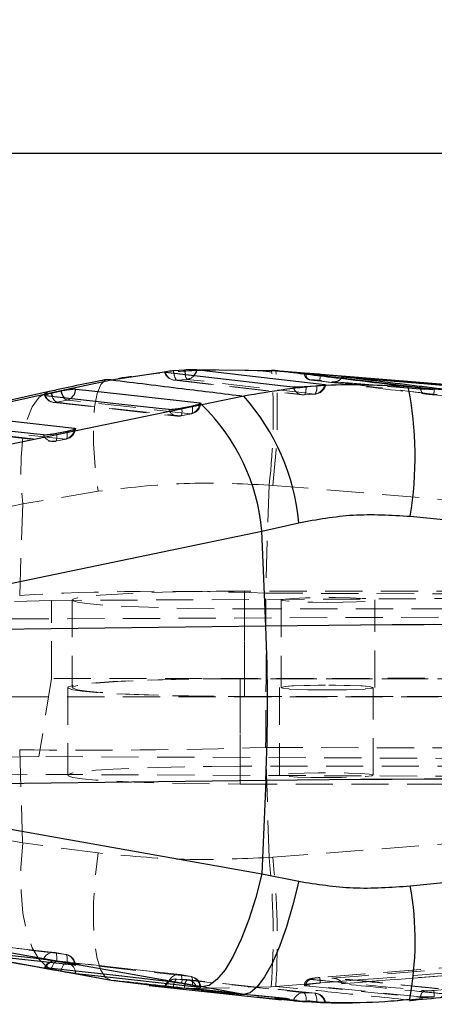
# Model space of a CAD drawing. Header units: millimetres. Extents: x 21 to 401, y 14 to 292.
# Tile 39 of 52: x 283 to 297, y 259 to 292. Entities that reach past the tile are written whole.
import ezdxf

# ---------------------------------------------------------------- set-up
doc = ezdxf.new("R2010")
doc.units = ezdxf.units.MM
doc.linetypes.add('HIDDEN', pattern=[1.905, 1.27, -0.635])
doc.layers.add('FORMATO', color=179, linetype='Continuous')
doc.styles.add('SLDTEXTSTYLE0', font='TXT', dxfattribs={"width": 0.75})
doc.dimstyles.new('SLDDIMSTYLE1', dxfattribs={"dimtxt": 3.5, "dimasz": 3.302, "dimexe": 0, "dimexo": 0.0625, "dimgap": 0.875, "dimtad": 1, "dimdec": 0, "dimrnd": 1e-09, "dimzin": 12, "dimdsep": 46, "dimtxsty": 'SLDTEXTSTYLE0', "dimsah": 1, "dimcen": 0.09, "dimadec": 0, "dimazin": 3, "dimtfac": 1, "dimtdec": 0, "dimtofl": 0, "dimtmove": 0, "dimatfit": 3, "dimfxl": 0, "dimfrac": 2, "dimtolj": 1, "dimtzin": 12, "dimarcsym": 0})

# ---------------------------------------------------------------- blocks, each defined once
blk = doc.blocks.new('_D_7')
at = {"layer": 'FORMATO'}
for p, q in [((268.376, 270.321), (268.376, 288.904)), ((400.67, 270.321), (400.67, 288.904)), ((400.67, 287.904), (268.376, 287.904))]:
    blk.add_line(p, q, dxfattribs=at)
for points in [[(268.376, 287.904), (271.678, 287.396), (271.678, 288.412)], [(400.67, 287.904), (397.368, 288.412), (397.368, 287.396)]]:
    blk.add_solid(points, dxfattribs=at)
at = {"layer": 'FORMATO', "insert": (333.223, 292.416), "char_height": 3.5, "attachment_point": 1, "style": 'SLDTEXTSTYLE0'}
blk.add_mtext('132', dxfattribs=at)

msp = doc.modelspace()

# ---------------------------------------------------------------- linework, layer by layer
at = {"color": 7, "linetype": 'Continuous', "lineweight": 25}
for p, q in [((285.862378, 280.158007), (287.755165, 280.445868)), ((287.992413, 280.47573), (288.367278, 280.503863)), ((288.639955, 280.513534), (291.336592, 280.482167)), ((291.336592, 280.482167), (291.341319, 280.482912)), ((291.336592, 280.482167), (291.491377, 280.470157)), ((291.491377, 280.470157), (291.495293, 280.470649)), ((291.491377, 280.470157), (294.317751, 280.235881)), ((303.640995, 279.467562), (291.495382, 280.471468)), ((292.520049, 280.370558), (296.443257, 279.891619)), ((294.317751, 280.235881), (293.015215, 280.343527)), ((293.745785, 280.256877), (293.73544, 280.222187)), ((293.745785, 280.256877), (293.746564, 280.263254)), ((293.746564, 280.263254), (322.326088, 277.890811)), ((283.99207, 279.763767), (285.862378, 280.158007)), ((292.886752, 279.947439), (292.52402, 279.919455)), ((293.162599, 279.998997), (293.194863, 279.99259)), ((300.314809, 279.542992), (296.020854, 279.919991)), ((274.276196, 277.609), (283.99207, 279.763767)), ((283.802218, 279.706532), (284.137084, 279.782498)), ((290.393777, 279.601687), (288.955822, 279.307851)), ((288.636155, 279.260212), (288.274861, 279.187122)), ((288.889039, 279.37364), (288.923457, 279.363537)), ((284.350327, 278.393159), (283.989034, 278.320068)), ((284.603208, 278.506631), (284.637622, 278.496513)), ((291.013572, 274.977723), (292.277548, 275.269488)), ((296.089216, 275.490278), (299.867387, 275.112266)), ((280.136748, 272.727499), (291.013572, 274.977723)), ((291.150983, 271.732354), (291.013572, 274.977723)), ((291.150983, 271.732354), (280.025876, 271.590033)), ((291.150983, 266.451741), (280.025876, 266.309405)), ((291.150983, 266.451741), (291.013572, 263.262937)), ((280.136748, 265.195796), (291.013572, 263.262937)), ((291.013572, 263.262937), (292.277548, 263.00616)), ((296.089216, 262.850309), (299.867387, 263.241375)), ((274.276196, 261.715719), (283.99207, 259.960571)), ((284.350327, 260.200487), (283.989034, 260.264339)), ((283.802218, 259.998048), (284.137084, 259.937191)), ((283.99207, 259.960571), (283.938139, 259.968163)), ((283.99207, 259.960571), (285.862378, 259.626934)), ((285.862378, 259.626934), (287.155777, 259.462805)), ((287.153355, 259.443441), (291.679937, 258.95253)), ((288.636155, 259.443099), (288.274861, 259.506943)), ((288.889039, 259.385327), (288.923457, 259.382831)), ((290.393777, 259.135464), (288.955822, 259.390185)), ((291.685134, 259.002799), (291.448239, 259.027133)), ((292.748827, 258.907402), (293.162599, 258.863801))]:
    msp.add_line(p, q, dxfattribs=at)
at = {"color": 7, "linetype": 'HIDDEN', "lineweight": 18}
for p, q in [((292.472075, 280.378187), (292.472075, 280.362287)), ((292.520049, 280.353347), (292.520049, 280.370558)), ((296.443257, 279.873336), (292.520049, 280.353347)), ((286.091349, 280.192831), (285.732835, 280.121246)), ((288.015782, 280.14637), (292.391158, 279.644022)), ((288.452196, 280.175323), (288.091156, 280.146876)), ((310.142848, 278.723085), (292.991705, 280.1388)), ((296.443257, 279.873336), (296.443257, 279.891619)), ((292.46379, 279.643947), (292.821783, 279.66989)), ((292.470674, 279.643053), (292.46379, 279.643947)), ((292.82809, 279.669085), (292.821783, 279.66989)), ((283.898513, 279.384145), (288.115613, 278.917396)), ((284.345883, 279.466683), (284.011017, 279.390717)), ((288.228165, 278.923998), (288.589458, 278.997088)), ((288.240775, 278.922969), (288.602072, 278.99606)), ((279.926139, 278.483057), (283.829718, 278.050372)), ((283.94233, 278.056974), (284.303627, 278.130064)), ((283.954951, 278.055945), (284.316245, 278.129036)), ((291.261777, 276.557648), (291.141193, 272.860015)), ((291.383426, 276.547963), (291.261777, 276.557648)), ((324.87302, 273.783171), (291.383426, 276.547963)), ((285.407107, 276.34492), (282.829329, 275.917107)), ((282.829329, 275.917107), (273.112501, 273.762295)), ((282.72723, 272.786358), (282.829329, 275.917107)), ((328.666976, 272.818545), (283.816087, 272.613088)), ((328.741182, 272.930378), (290.422722, 272.930378)), ((290.422722, 269.934321), (290.422722, 272.930378)), ((291.141193, 272.860015), (325.05649, 272.752875)), ((283.816087, 272.613088), (277.337763, 272.439251)), ((283.816087, 269.945735), (283.816087, 272.613088)), ((284.522723, 272.627631), (284.522723, 269.631589)), ((291.672725, 272.627631), (291.672725, 269.631589)), ((294.872723, 269.631589), (294.872723, 272.627631)), ((274.829577, 271.947632), (328.666747, 272.17021)), ((290.422722, 272.324884), (328.713208, 272.324884)), ((290.422722, 269.328842), (290.422722, 272.324884)), ((283.816087, 269.945735), (283.385719, 267.270589)), ((328.976829, 269.955823), (283.816087, 269.945735)), ((328.772723, 269.934321), (290.269005, 269.934321)), ((290.269005, 269.934321), (290.269005, 266.938278)), ((378.622725, 269.934321), (290.422722, 269.934321)), ((284.369006, 269.631589), (284.369006, 266.635539)), ((291.619006, 269.631589), (291.619006, 266.635539)), ((294.819008, 266.635539), (294.819008, 269.631589)), ((274.829577, 269.319439), (328.978621, 269.307339)), ((290.269005, 269.328842), (328.772723, 269.328842)), ((290.269005, 269.328842), (290.269005, 266.332792)), ((290.422722, 269.328842), (328.92941, 269.328842)), ((282.72723, 267.505737), (282.829329, 264.31706)), ((291.261777, 263.819897), (291.141193, 267.585957)), ((291.141193, 267.585957), (325.05649, 267.478811)), ((283.385719, 267.270589), (277.337763, 267.161006)), ((328.707526, 267.082507), (283.385719, 267.270589)), ((328.772723, 266.938278), (290.269005, 266.938278)), ((328.7073, 266.454721), (274.743478, 266.701082)), ((324.87302, 266.430842), (291.383426, 263.828987)), ((290.269005, 266.332792), (328.713208, 266.332792)), ((282.829329, 264.31706), (273.112501, 266.07235)), ((285.407107, 263.975056), (282.829329, 264.31706)), ((291.383426, 263.828987), (291.261777, 263.819897)), ((293.746564, 259.499596), (322.326088, 261.760386)), ((305.935077, 260.730611), (292.991705, 259.712497)), ((305.947162, 260.733062), (292.99242, 259.712087)), ((283.94233, 260.568859), (283.945068, 260.568531)), ((283.94233, 260.568859), (284.303627, 260.505008)), ((284.345883, 260.21851), (284.011017, 260.279374)), ((288.228165, 259.811493), (288.230895, 259.811165)), ((288.228165, 259.811493), (288.589458, 259.747649)), ((297.053035, 259.339454), (293.470699, 259.693908)), ((287.155777, 259.462805), (287.755165, 259.38675)), ((287.992413, 259.372266), (288.367278, 259.351263)), ((288.452196, 259.640986), (288.091156, 259.66269)), ((292.844936, 259.175265), (288.472622, 259.639637)), ((288.639955, 259.336205), (291.336592, 259.399259)), ((291.336592, 259.399259), (291.491377, 259.412179)), ((291.491377, 259.412179), (294.317751, 259.631829)), ((292.472075, 259.457001), (292.472075, 259.441109)), ((296.443257, 259.053657), (292.520049, 259.443493)), ((292.520049, 259.443493), (292.520049, 259.42629)), ((292.520049, 259.42629), (296.443257, 259.035373)), ((294.317751, 259.631829), (293.015215, 259.52925)), ((293.745785, 259.505974), (293.746564, 259.499596)), ((300.314809, 259.340586), (296.020854, 258.949401)), ((292.46379, 259.195315), (292.821783, 259.176785)), ((296.443257, 259.053657), (296.443257, 259.035373)), ((292.886752, 258.858981), (292.52402, 258.879336)), ((296.062495, 258.934239), (296.020854, 258.949401))]:
    msp.add_line(p, q, dxfattribs=at)
at = {"color": 8, "linetype": 'Continuous', "lineweight": 25}
for p, q in [((293.015215, 280.343527), (293.012332, 280.310461)), ((285.862378, 280.158007), (285.716708, 280.173207)), ((288.889039, 279.37364), (288.88313, 279.324705)), ((284.603208, 278.506631), (284.597292, 278.457651)), ((283.809568, 260.022933), (283.802218, 259.998048)), ((284.137084, 259.937191), (284.152846, 259.987736)), ((291.448239, 259.027133), (290.393777, 259.135464))]:
    msp.add_line(p, q, dxfattribs=at)
at = {"color": 7, "linetype": 'Continuous', "lineweight": 25, "flags": 128}
for points in [[(292.089577, 279.906029), (291.753876, 279.944444), (290.389899, 280.10037), (287.714999, 280.40556)], [(288.790654, 280.507291), (289.129335, 280.468011), (290.493447, 280.309642), (293.162599, 279.998997)], [(294.317751, 280.235881), (295.00094, 280.17942), (301.47121, 279.644722), (310.166217, 278.926128)], [(283.741116, 279.756823), (281.403075, 279.238218), (274.024892, 277.602458)], [(287.827331, 279.139409), (287.486132, 279.177183), (286.121331, 279.328251), (283.610209, 279.606203)], [(284.645505, 279.843206), (284.986704, 279.805446), (286.351501, 279.654423), (288.889039, 279.37364)], [(288.955822, 279.307851), (279.356304, 277.321795), (278.078935, 277.057433)], [(280.673198, 278.942102), (281.014397, 278.904298), (282.379194, 278.753066), (284.603208, 278.506631)], [(283.5415, 278.27237), (283.200301, 278.310189), (281.835496, 278.461495), (279.637895, 278.705114)], [(299.867387, 271.78728), (298.767089, 271.786416), (297.667819, 271.783823), (296.570598, 271.779517), (295.476455, 271.773497), (294.386409, 271.765763), (293.301474, 271.756316), (292.222663, 271.745184), (291.150983, 271.732354)], [(299.867387, 266.506651), (298.767089, 266.505795), (297.667819, 266.503209), (296.570598, 266.498895), (295.476455, 266.492875), (294.386409, 266.485134), (293.301474, 266.475694), (292.222663, 266.464563), (291.150983, 266.451741)], [(291.013572, 263.262937), (290.805917, 262.452008), (290.569197, 261.697391), (290.310278, 261.020975), (290.036681, 260.442393), (289.756346, 259.978453), (289.477404, 259.642603), (289.207957, 259.444596), (288.955822, 259.390185)], [(292.277548, 263.00616), (292.078219, 262.199165), (291.854858, 261.447893), (291.613887, 260.773944), (291.36224, 260.19668), (291.107147, 259.73271), (290.855947, 259.395378), (290.615856, 259.194368), (290.393777, 259.135464)], [(288.955822, 259.390185), (279.356304, 261.096032), (278.078935, 261.323096)], [(283.5415, 260.334412), (283.200301, 260.372201), (281.835496, 260.523381), (279.637895, 260.766799)], [(280.673198, 260.578195), (281.014397, 260.54039), (282.379194, 260.389144), (284.603208, 260.142686)], [(287.827331, 259.57703), (287.486132, 259.614879), (286.121331, 259.76629), (283.610209, 260.04486)], [(284.645505, 259.856233), (284.986704, 259.818377), (286.351501, 259.666921), (288.889039, 259.385327)]]:
    msp.add_lwpolyline(points, dxfattribs=at)
at = {"color": 8, "linetype": 'Continuous', "lineweight": 25, "flags": 128}
for points in [[(288.008589, 280.368248), (288.001265, 280.4117), (287.992413, 280.47573)], [(284.645505, 259.856233), (284.636236, 259.921739), (284.63323, 259.934494)]]:
    msp.add_lwpolyline(points, dxfattribs=at)
at = {"color": 7, "linetype": 'HIDDEN', "lineweight": 18, "flags": 128}
for points in [[(285.716708, 280.173207), (285.664185, 280.156949), (285.499155, 279.998684), (285.37251, 279.688219), (285.28827, 279.235417), (285.249102, 278.654599), (285.256244, 277.964199), (285.309478, 277.186075), (285.407107, 276.34492)], [(288.091156, 280.146876), (288.432009, 280.107761), (289.795406, 279.951135), (292.46379, 279.643947)], [(292.821783, 279.66989), (292.480945, 279.709423), (291.117574, 279.86733), (288.452196, 280.175323)], [(292.52402, 279.919455), (292.523611, 279.858285), (292.520876, 279.802242), (292.515888, 279.75283), (292.508784, 279.71139), (292.499758, 279.679039), (292.489051, 279.656673), (292.476951, 279.644871), (292.470674, 279.643053)], [(283.741485, 279.756898), (283.674362, 279.738182), (283.39241, 279.561216), (283.154859, 279.238278), (282.968994, 278.779307), (282.840512, 278.198341), (282.77336, 277.51323), (282.769594, 276.744956), (282.829329, 275.917107)], [(284.011017, 279.390717), (284.35222, 279.352957), (285.717028, 279.201919), (288.228165, 278.923998)], [(284.446514, 279.50702), (284.404169, 279.485637), (284.345883, 279.466683)], [(288.589458, 278.997088), (288.248255, 279.034847), (286.883447, 279.185871), (284.345883, 279.466683)], [(288.636155, 279.260212), (288.641165, 279.200682), (288.642957, 279.146338), (288.641482, 279.098669), (288.636781, 279.058928), (288.62898, 279.028216), (288.618288, 279.00734), (288.604996, 278.996879), (288.589458, 278.997088)], [(288.228165, 278.923998), (288.243703, 278.923789), (288.256995, 278.934264), (288.267686, 278.955126), (288.275483, 278.985852), (288.280185, 279.025579), (288.28166, 279.073248), (288.279868, 279.127592), (288.274861, 279.187122)], [(284.303627, 278.130064), (283.96242, 278.167883), (282.597608, 278.319115), (280.373558, 278.565595)], [(280.038691, 278.489629), (280.379894, 278.45181), (281.74471, 278.300548), (283.94233, 278.056974)], [(283.94233, 278.056974), (283.957868, 278.05675), (283.971164, 278.067226), (283.981855, 278.088087), (283.989656, 278.118798), (283.994357, 278.158525), (283.995833, 278.206194), (283.994044, 278.260538), (283.989034, 278.320068)], [(284.350327, 278.393159), (284.355338, 278.333628), (284.357126, 278.279284), (284.355651, 278.231615), (284.35095, 278.191889), (284.343149, 278.161177), (284.332457, 278.140316), (284.319165, 278.12984), (284.303627, 278.130064)], [(290.422722, 272.930378), (289.451617, 272.92625), (288.506995, 272.913972), (287.614635, 272.893885), (286.798868, 272.866541), (286.081954, 272.832671), (285.483442, 272.793213), (285.019662, 272.74924), (284.703261, 272.701958), (284.542877, 272.652635), (284.542877, 272.602627), (284.703261, 272.553319), (285.019662, 272.506023), (285.483442, 272.462049), (286.081954, 272.422591), (286.798868, 272.388721), (287.614635, 272.361377), (288.506995, 272.34129), (289.451617, 272.329012), (290.422722, 272.324884)], [(293.272722, 272.545526), (293.792243, 272.549981), (294.255465, 272.562841), (294.612191, 272.582734), (294.823765, 272.607485), (294.867258, 272.634411), (294.73796, 272.660607), (294.44988, 272.683242), (294.034238, 272.699842), (293.536074, 272.708619), (293.009374, 272.708619), (292.511209, 272.699842), (292.095564, 272.683242), (291.807487, 272.660607), (291.67819, 272.634411), (291.721682, 272.607485), (291.933256, 272.582734), (292.289983, 272.562841), (292.753204, 272.549981), (293.272722, 272.545526)], [(290.269005, 269.934321), (289.297897, 269.930193), (288.353279, 269.917929), (287.460915, 269.897843), (286.645151, 269.870484), (285.928234, 269.836629), (285.329725, 269.79717), (284.865945, 269.753197), (284.549545, 269.705901), (284.389156, 269.656578), (284.389156, 269.606585), (284.549545, 269.557262), (284.865945, 269.509965), (285.329725, 269.465992), (285.928234, 269.426534), (286.645151, 269.392678), (287.460915, 269.365335), (288.353279, 269.345248), (289.297897, 269.332969), (290.269005, 269.328842)], [(290.422722, 269.934321), (289.451617, 269.930193), (288.506995, 269.917929), (287.614635, 269.897843), (286.798868, 269.870484), (286.081954, 269.836629), (285.483442, 269.79717), (285.019662, 269.753197), (284.703261, 269.705901), (284.542877, 269.656578), (284.542877, 269.606585), (284.703261, 269.557262), (285.019662, 269.509965), (285.483442, 269.465992), (286.081954, 269.426534), (286.798868, 269.392678), (287.614635, 269.365335), (288.506995, 269.345248), (289.451617, 269.332969), (290.422722, 269.328842)], [(293.219007, 269.549483), (292.699485, 269.553939), (292.236264, 269.566799), (291.879542, 269.586677), (291.667967, 269.611427), (291.624471, 269.638369), (291.753768, 269.664565), (292.041849, 269.687185), (292.457491, 269.703785), (292.955655, 269.712562), (293.482359, 269.712562), (293.980523, 269.703785), (294.396165, 269.687185), (294.684242, 269.664565), (294.813543, 269.638369), (294.770046, 269.611427), (294.558472, 269.586677), (294.201746, 269.566799), (293.738525, 269.553939), (293.219007, 269.549483)], [(293.272722, 269.549483), (293.792243, 269.553939), (294.255465, 269.566799), (294.612191, 269.586677), (294.823765, 269.611427), (294.867258, 269.638369), (294.73796, 269.664565), (294.44988, 269.687185), (294.034238, 269.703785), (293.536074, 269.712562), (293.009374, 269.712562), (292.511209, 269.703785), (292.095564, 269.687185), (291.807487, 269.664565), (291.67819, 269.638369), (291.721682, 269.611427), (291.933256, 269.586677), (292.289983, 269.566799), (292.753204, 269.553939), (293.272722, 269.549483)], [(290.269005, 266.938278), (289.297897, 266.934151), (288.353279, 266.92188), (287.460915, 266.901793), (286.645151, 266.874442), (285.928234, 266.840579), (285.329725, 266.801121), (284.865945, 266.757147), (284.549545, 266.709858), (284.389156, 266.660536), (284.389156, 266.610535), (284.549545, 266.561219), (284.865945, 266.513923), (285.329725, 266.46995), (285.928234, 266.430492), (286.645151, 266.396629), (287.460915, 266.369278), (288.353279, 266.349198), (289.297897, 266.33692), (290.269005, 266.332792)], [(293.219007, 266.553434), (292.699485, 266.557882), (292.236264, 266.570749), (291.879542, 266.590634), (291.667967, 266.615385), (291.624471, 266.642319), (291.753768, 266.668515), (292.041849, 266.691143), (292.457491, 266.707743), (292.955655, 266.716519), (293.482359, 266.716519), (293.980523, 266.707743), (294.396165, 266.691143), (294.684242, 266.668515), (294.813543, 266.642319), (294.770046, 266.615385), (294.558472, 266.590634), (294.201746, 266.570749), (293.738525, 266.557882), (293.219007, 266.553434)], [(283.938139, 259.968163), (283.674362, 260.071056), (283.39241, 260.331551), (283.154859, 260.734076), (282.968994, 261.266278), (282.840512, 261.911848), (282.77336, 262.650976), (282.769594, 263.460988), (282.829329, 264.31706)], [(285.862378, 259.626934), (285.664185, 259.718331), (285.499155, 259.965347), (285.37251, 260.360153), (285.28827, 260.89024), (285.249102, 261.538805), (285.256244, 262.285286), (285.309478, 263.106042), (285.407107, 263.975056)], [(283.919151, 260.572249), (281.186643, 260.874974), (280.015572, 261.004696)], [(280.038691, 261.001328), (280.379894, 260.963524), (281.74471, 260.812329), (283.94233, 260.568859)], [(284.303627, 260.505008), (283.96242, 260.542819), (282.597608, 260.694044), (280.373558, 260.940472)], [(294.317751, 259.631829), (295.00094, 259.685622), (301.47121, 260.19513), (310.166217, 260.879764)], [(283.945068, 260.568531), (283.957868, 260.562437), (283.971164, 260.545427), (283.981855, 260.518284), (283.989656, 260.481732), (283.994357, 260.43676), (283.995833, 260.384569), (283.994044, 260.326581), (283.989034, 260.264339)], [(284.306391, 260.50468), (284.053485, 260.549376), (283.945098, 260.568531)], [(284.350327, 260.200487), (284.355338, 260.26273), (284.357126, 260.320725), (284.355651, 260.372909), (284.35095, 260.41788), (284.343149, 260.454433), (284.332457, 260.481575), (284.319165, 260.498593), (284.303627, 260.505008)], [(284.011017, 260.279374), (283.983364, 260.276878), (283.954627, 260.263683), (283.925581, 260.240147), (283.897012, 260.206895), (283.869683, 260.164829), (283.844332, 260.115074), (283.821638, 260.058979), (283.809568, 260.022933)], [(288.205046, 259.814875), (285.253073, 260.142395), (283.987942, 260.282749)], [(284.011017, 260.279374), (284.35222, 260.241525), (285.717028, 260.0901), (288.228165, 259.811493)], [(284.152846, 259.987736), (284.156504, 259.998122), (284.179199, 260.054218), (284.204549, 260.103965), (284.231878, 260.146031), (284.260447, 260.179283), (284.289494, 260.202819), (284.31823, 260.216014), (284.345883, 260.21851)], [(288.589458, 259.747649), (288.248255, 259.785505), (286.883447, 259.936945), (284.345883, 260.21851)], [(288.230895, 259.811165), (288.243703, 259.805063), (288.256995, 259.788053), (288.267686, 259.760896), (288.275483, 259.724343), (288.280185, 259.679364), (288.28166, 259.62718), (288.279868, 259.569185), (288.274861, 259.506943)], [(288.592219, 259.747313), (288.339312, 259.792009), (288.230925, 259.811157)], [(288.636155, 259.443099), (288.641165, 259.505341), (288.642957, 259.563336), (288.641482, 259.61552), (288.636781, 259.660499), (288.62898, 259.697052), (288.618288, 259.724202), (288.604996, 259.741219), (288.589458, 259.747649)], [(292.089577, 258.915404), (291.753876, 258.951442), (290.389899, 259.098018), (287.714999, 259.386087)], [(288.091156, 259.66269), (288.432009, 259.626174), (289.795406, 259.480247), (292.46379, 259.195315)], [(292.821783, 259.176785), (292.480945, 259.212898), (291.117574, 259.357529), (288.452196, 259.640986)], [(288.790654, 259.325022), (289.129335, 259.289199), (290.493447, 259.14506), (292.748827, 258.907402)]]:
    msp.add_lwpolyline(points, dxfattribs=at)
at = {"color": 7, "linetype": 'HIDDEN', "lineweight": 18}
for centre, radius, start, end in [((288.062019, 280.550318), 0.406, 199.3227493, 263.4620965), ((288.060137, 280.504602), 0.359068, 196.0113922, 274.9558619), ((288.461154, 280.410962), 0.454576, 185.3917354, 215.5173452), ((288.695289, 280.357668), 0.303881, 185.780582, 216.873761), ((288.413774, 280.539378), 0.366077, 276.0246308, 317.2366102), ((271.534403, 278.920846), 19.868417, 353.1689292, 4.5092804), ((270.958284, 279.093383), 20.583139, 352.8963146, 3.8366609), ((292.436032, 280.002513), 0.359639, 195.5619953, 274.4267132), ((292.774025, 280.060371), 0.393391, 276.9729965, 351.0244311), ((292.549186, 279.873222), 0.345629, 323.7987305, 12.3997625), ((292.802187, 280.074253), 0.406, 273.6582221, 347.6489606), ((283.943175, 279.787645), 0.406, 204.5827124, 263.6842802), ((283.938193, 279.735761), 0.352645, 201.5547368, 281.9177702), ((284.127813, 279.657141), 0.2909, 196.2426153, 246.3281726), ((292.437608, 280.047704), 0.406, 263.4314411, 274.6717988), ((284.391282, 279.629262), 0.168799, 214.5264677, 254.3981767), ((288.48558, 279.385633), 0.402192, 284.9680049, 351.286619), ((288.52157, 279.394002), 0.406, 281.436342, 354.6530415), ((288.155299, 279.269049), 0.352661, 201.5679926, 281.9241493), ((288.160275, 279.320914), 0.406, 263.6845884, 281.4363862), ((283.869437, 278.401977), 0.35262, 201.5648847, 281.9301185), ((284.199728, 278.518625), 0.402212, 284.9703181, 351.2805696), ((284.235739, 278.526974), 0.406, 281.4370245, 354.6525786), ((283.874444, 278.453881), 0.406, 263.6753233, 281.4371025), ((46.253549, 270.222986), 244.901841, 359.38304451, 0.61695549), ((266.485828, 261.189636), 24.915174, 355.8792365, 6.0599292), ((266.077274, 261.000755), 25.463705, 356.423229, 6.3769522), ((283.887833, 260.202163), 0.370724, 81.5467649, 159.100374), ((283.874444, 260.168724), 0.406, 79.9780494, 83.6781373), ((284.220985, 260.131663), 0.382382, 1.651829, 77.5184579), ((284.235739, 260.104876), 0.406, 5.1562978, 79.978128), ((283.943175, 259.879234), 0.406, 90, 155.4319861), ((283.956587, 259.912634), 0.370757, 81.5580135, 159.1061932), ((283.943175, 259.879234), 0.406, 83.6691807, 90), ((284.27092, 259.855303), 0.370863, 12.3295095, 78.3384244), ((288.173686, 259.444768), 0.37075, 81.550227, 159.0996218), ((288.160275, 259.411354), 0.406, 79.9787724, 83.6688724), ((288.506825, 259.374312), 0.382372, 1.650726, 77.5195609), ((288.52157, 259.34751), 0.406, 5.1558968, 79.978817), ((288.062019, 259.257787), 0.406, 90, 160.7958424), ((288.080506, 259.283099), 0.37974, 88.3929717, 164.2639299), ((288.377343, 259.40339), 0.386185, 137.8218032, 184.6226574), ((288.062019, 259.257787), 0.406, 86.071597, 90), ((288.773239, 259.389582), 0.407765, 141.9359807, 185.392261), ((288.429643, 259.235722), 0.406, 83.9225744, 87.0537047), ((288.423378, 259.270858), 0.371248, 8.3891367, 85.5479701), ((292.456534, 258.814917), 0.380467, 88.9072758, 164.6856312), ((292.098152, 258.961888), 0.433796, 349.0295185, 32.5544729), ((292.796378, 258.807068), 0.370589, 8.8060303, 86.0690827), ((292.446523, 258.934527), 0.446664, 350.2624465, 32.8452149), ((292.802187, 258.771399), 0.406, 12.4116067, 83.9554477)]:
    msp.add_arc(centre, radius, start, end, dxfattribs=at)
at = {"color": 8, "linetype": 'Continuous', "lineweight": 25}
for centre, radius, start, end in [((290.171034, 280.675534), 1.811907, 185.4366943, 191.0884365), ((288.368069, 280.583122), 0.429334, 317.0920581, 349.8267566), ((284.688384, 279.946773), 0.918153, 195.1683842, 203.8328867), ((284.822752, 279.948566), 0.705492, 193.6147567, 216.0299993), ((284.229798, 279.862281), 0.416144, 301.3841336, 357.3727447), ((285.669195, 260.963284), 10.58951, 348.9533017, 10.2647889)]:
    msp.add_arc(centre, radius, start, end, dxfattribs=at)
at = {"color": 7, "linetype": 'Continuous', "lineweight": 25}
for centre, radius, start, end in [((283.911023, 277.517719), 12.345806, 350.5480165, 11.2203099), ((284.724399, 274.560811), 7.586322, 5.360107, 41.6416111), ((284.148732, 274.369439), 6.891736, 5.0636772, 45.7720274), ((228.966124, 269.092048), 62.240886, 357.56873877, 2.43126123)]:
    msp.add_arc(centre, radius, start, end, dxfattribs=at)
at = {"color": 7, "linetype": 'HIDDEN', "lineweight": 18}
for major_axis, ratio, start_param, end_param in [((18.415942, -0.493362), 0.195669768, 1.5164357, 1.984623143), ((18.416139, 0.485642), 0.094118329, 4.30132216, 4.769509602)]:
    msp.add_ellipse((290.04419, 269.288701), major_axis=major_axis, ratio=ratio, start_param=start_param, end_param=end_param, dxfattribs=at)
at = {"color": 7, "linetype": 'Continuous', "lineweight": 25}
for points, knots in [([(286.567773, 280.265281), (286.473881, 280.256299), (286.312965, 280.240905), (286.156513, 280.206967), (286.091349, 280.192831)], [0, 0, 0, 0, 0.58348583, 1, 1, 1, 1]), ([(287.714999, 280.40556), (287.700939, 280.408033), (287.672, 280.413122), (287.681214, 280.426387), (287.718219, 280.438099), (287.749326, 280.44464), (287.755165, 280.445868)], [0, 0, 0, 0, 0.29763029, 0.612607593, 0.927282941, 1, 1, 1, 1]), ([(287.755165, 280.445868), (287.784662, 280.450994), (287.843652, 280.461246), (287.933975, 280.470628), (287.984457, 280.475035), (287.992413, 280.47573)], [0, 0, 0, 0, 0.457267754, 0.914454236, 1, 1, 1, 1]), ([(288.367278, 280.503863), (288.4084, 280.506254), (288.493553, 280.511203), (288.585922, 280.513561), (288.63188, 280.513538), (288.639955, 280.513534)], [0, 0, 0, 0, 0.434970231, 0.900730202, 1, 1, 1, 1]), ([(288.639955, 280.513534), (288.668322, 280.513218), (288.731294, 280.512517), (288.769603, 280.509144), (288.790654, 280.507291)], [0, 0, 0, 0, 0.4504759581, 1, 1, 1, 1]), ([(291.556916, 280.465463), (291.500478, 280.470399), (291.428601, 280.476685), (291.35662, 280.481455), (291.341159, 280.48248)], [0, 0, 0, 0, 0.785198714, 1, 1, 1, 1]), ([(296.020854, 279.919991), (295.144853, 280.026626), (293.633775, 280.210567), (292.125343, 280.393341), (291.491377, 280.470157)], [0, 0, 0, 0, 0.579718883, 1, 1, 1, 1]), ([(292.475994, 280.378157), (292.474737, 280.378094), (292.4655, 280.37763), (292.490724, 280.374196), (292.517069, 280.370931), (292.519964, 280.370573)], [0, 0, 0, 0, 0.122971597, 0.903654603, 1, 1, 1, 1]), ([(292.779423, 280.362004), (292.750814, 280.364075), (292.670256, 280.369906), (292.559503, 280.376989), (292.515193, 280.378623), (292.493052, 280.379439)], [0, 0, 0, 0, 0.216008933, 0.608252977, 1, 1, 1, 1]), ([(293.015215, 280.343527), (292.952815, 280.348577), (292.871325, 280.355172), (292.796866, 280.360707), (292.779423, 280.362004)], [0, 0, 0, 0, 0.7657296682, 1, 1, 1, 1]), ([(297.172929, 279.839897), (297.141437, 279.843801), (296.882571, 279.875893), (295.740446, 280.017536), (294.629817, 280.154405), (293.746564, 280.263254)], [0, 0, 0, 0, 0.027573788, 0.226655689, 1, 1, 1, 1]), ([(285.717196, 280.171448), (285.604702, 280.149471), (285.014813, 280.034228), (284.355684, 279.89404), (283.824348, 279.774581), (283.74331, 279.756362)], [0, 0, 0, 0, 0.166459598, 0.872871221, 1, 1, 1, 1]), ([(285.862378, 280.158007), (286.671702, 280.058874), (288.183387, 279.87371), (289.692576, 279.687981), (290.393777, 279.601687)], [0, 0, 0, 0, 0.535379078, 1, 1, 1, 1]), ([(296.020854, 279.919991), (295.079924, 279.968666), (293.176694, 280.06712), (291.328333, 279.757989), (290.393777, 279.601687)], [0, 0, 0, 0, 0.494386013, 1, 1, 1, 1]), ([(292.52402, 279.919455), (292.481737, 279.916092), (292.395632, 279.909244), (292.268533, 279.903012), (292.160301, 279.901286), (292.108705, 279.90399), (292.089857, 279.905999), (292.089577, 279.906029)], [0, 0, 0, 0, 0.2420174, 0.492833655, 0.744211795, 0.996198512, 1, 1, 1, 1]), ([(293.193422, 279.988179), (293.194045, 279.98661), (293.195861, 279.982037), (293.150398, 279.972995), (293.065799, 279.962126), (292.970054, 279.953368), (292.90718, 279.948893), (292.886752, 279.947439)], [0, 0, 0, 0, 0.130824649, 0.38115461, 0.630924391, 0.880087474, 1, 1, 1, 1]), ([(296.443268, 279.891619), (296.470436, 279.888491), (296.524772, 279.882233), (296.658487, 279.868825), (296.793884, 279.856038), (296.882622, 279.848148), (296.912908, 279.845456)], [0, 0, 0, 0, 0.272317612, 0.544622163, 0.844582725, 1, 1, 1, 1]), ([(283.610209, 279.606203), (283.609942, 279.606232), (283.591295, 279.60831), (283.571484, 279.611393), (283.575814, 279.618524), (283.576294, 279.619316)], [0, 0, 0, 0, 0.012751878, 0.89040016, 1, 1, 1, 1]), ([(283.584326, 279.635573), (283.598848, 279.643416), (283.627891, 279.659102), (283.710395, 279.684626), (283.77543, 279.700141), (283.802218, 279.706532)], [0, 0, 0, 0, 0.370312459, 0.740625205, 1, 1, 1, 1]), ([(284.137084, 279.782498), (284.171169, 279.789802), (284.246365, 279.805915), (284.37233, 279.826412), (284.495302, 279.840905), (284.590743, 279.846648), (284.628883, 279.84425), (284.645505, 279.843206)], [0, 0, 0, 0, 0.180176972, 0.397496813, 0.614813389, 0.832130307, 1, 1, 1, 1]), ([(288.920771, 279.356668), (288.920784, 279.353094), (288.920819, 279.343791), (288.871758, 279.321482), (288.784945, 279.293944), (288.697887, 279.272926), (288.6462, 279.262281), (288.636155, 279.260212)], [0, 0, 0, 0, 0.16136112, 0.420105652, 0.678844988, 0.937587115, 1, 1, 1, 1]), ([(288.274861, 279.187122), (288.243297, 279.18106), (288.168911, 279.166774), (288.04896, 279.149409), (287.933245, 279.138234), (287.862075, 279.136457), (287.834722, 279.138781), (287.827331, 279.139409)], [0, 0, 0, 0, 0.179460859, 0.422927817, 0.666393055, 0.909860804, 1, 1, 1, 1]), ([(283.989034, 278.320068), (283.957518, 278.314012), (283.883182, 278.299726), (283.76327, 278.282354), (283.647534, 278.271173), (283.57629, 278.269424), (283.548913, 278.271742), (283.5415, 278.27237)], [0, 0, 0, 0, 0.179191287, 0.42266286, 0.666123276, 0.909590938, 1, 1, 1, 1]), ([(284.63494, 278.489629), (284.634953, 278.486055), (284.634987, 278.476752), (284.58593, 278.45444), (284.499118, 278.426911), (284.41206, 278.405871), (284.360372, 278.395227), (284.350327, 278.393159)], [0, 0, 0, 0, 0.161349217, 0.420088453, 0.678837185, 0.937586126, 1, 1, 1, 1]), ([(292.277548, 275.269488), (292.893007, 275.381907), (294.143304, 275.610285), (295.433911, 275.530692), (296.089216, 275.490278)], [0, 0, 0, 0, 0.4922502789, 1, 1, 1, 1]), ([(292.277548, 263.00616), (292.893007, 262.908211), (294.143303, 262.709229), (295.433911, 262.802799), (296.089216, 262.850309)], [0, 0, 0, 0, 0.492250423, 1, 1, 1, 1]), ([(274.221479, 261.723423), (274.2316, 261.721598), (277.470261, 261.137448), (280.709033, 260.551906), (283.937685, 259.968193)], [0, 0, 0, 0, 0.003124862, 1, 1, 1, 1]), ([(283.989034, 260.264339), (283.957519, 260.269842), (283.883183, 260.282824), (283.76327, 260.302561), (283.647534, 260.320442), (283.576288, 260.33037), (283.548913, 260.33355), (283.5415, 260.334412)], [0, 0, 0, 0, 0.179192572, 0.422662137, 0.666122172, 0.909587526, 1, 1, 1, 1]), ([(283.610209, 260.04486), (283.609942, 260.044889), (283.591306, 260.046971), (283.57074, 260.048922), (283.57636, 260.046478), (283.577512, 260.045977)], [0, 0, 0, 0, 0.011430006, 0.797405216, 1, 1, 1, 1]), ([(283.584326, 260.04217), (283.598847, 260.038576), (283.627891, 260.031389), (283.710395, 260.014966), (283.77543, 260.002983), (283.802218, 259.998048)], [0, 0, 0, 0, 0.370313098, 0.740624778, 1, 1, 1, 1]), ([(284.603208, 260.142686), (284.61753, 260.141359), (284.646648, 260.13866), (284.637252, 260.143899), (284.587214, 260.155772), (284.49876, 260.173482), (284.412079, 260.189538), (284.360375, 260.198706), (284.350327, 260.200487)], [0, 0, 0, 0, 0.185816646, 0.377786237, 0.569755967, 0.761723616, 0.953694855, 1, 1, 1, 1]), ([(284.137084, 259.937191), (284.171169, 259.931085), (284.246364, 259.917615), (284.372331, 259.896418), (284.495301, 259.876869), (284.590743, 259.862865), (284.628883, 259.858246), (284.645505, 259.856233)], [0, 0, 0, 0, 0.180178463, 0.397496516, 0.614814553, 0.832131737, 1, 1, 1, 1]), ([(285.862378, 259.626934), (286.671702, 259.539108), (288.183386, 259.375064), (289.692576, 259.211472), (290.393777, 259.135464)], [0, 0, 0, 0, 0.535379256, 1, 1, 1, 1]), ([(288.274861, 259.506943), (288.243297, 259.512454), (288.168913, 259.525441), (288.048959, 259.545188), (287.933246, 259.563068), (287.862073, 259.572991), (287.834721, 259.576171), (287.827331, 259.57703)], [0, 0, 0, 0, 0.179463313, 0.422928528, 0.66639474, 0.909858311, 1, 1, 1, 1]), ([(288.920998, 259.384485), (288.921058, 259.385263), (288.92121, 259.387227), (288.871823, 259.398594), (288.784928, 259.416053), (288.697887, 259.432134), (288.6462, 259.441314), (288.636155, 259.443099)], [0, 0, 0, 0, 0.168238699, 0.42486117, 0.681479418, 0.938097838, 1, 1, 1, 1]), ([(291.446082, 259.015845), (291.596007, 258.994446), (292.286683, 258.895864), (293.549476, 258.852119), (294.941142, 258.858018), (295.779589, 258.944961), (296.058438, 258.973876)], [0, 0, 0, 0, 0.098980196, 0.455980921, 0.819070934, 1, 1, 1, 1]), ([(296.060692, 258.92836), (296.108743, 258.933074), (296.966923, 259.017262), (298.386075, 259.147318), (299.754869, 259.267171), (300.308085, 259.315612)], [0, 0, 0, 0, 0.034134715, 0.609632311, 1, 1, 1, 1]), ([(293.162599, 258.863801), (293.177272, 258.862114), (293.199015, 258.859615), (293.194946, 258.857871), (293.193623, 258.857304)], [0, 0, 0, 0, 0.6748974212, 1, 1, 1, 1])]:
    msp.add_open_spline(points, degree=3, knots=knots, dxfattribs=at)
at = {"color": 7, "linetype": 'HIDDEN', "lineweight": 18}
for points, knots in [([(291.325762, 280.432248), (291.270842, 280.437488), (290.678876, 280.493968), (289.533934, 280.502906), (287.996045, 280.457986), (287.013392, 280.325404), (286.567773, 280.265281)], [0, 0, 0, 0, 0.03466232, 0.373616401, 0.715944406, 1, 1, 1, 1]), ([(292.519882, 280.353377), (292.500864, 280.356057), (292.462772, 280.361427), (292.474804, 280.366254), (292.525347, 280.36678), (292.548965, 280.367026)], [0, 0, 0, 0, 0.346883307, 0.694799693, 1, 1, 1, 1]), ([(292.473904, 280.362764), (292.473318, 280.358842), (292.469304, 280.331966), (292.484588, 280.286195), (292.513024, 280.236399), (292.547392, 280.202748), (292.580604, 280.1816), (292.608762, 280.17), (292.628247, 280.164571), (292.640914, 280.161873), (292.655749, 280.159282), (292.685949, 280.155369), (292.713656, 280.152033), (292.732599, 280.149752)], [0, 0, 0, 0, 0.023016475, 0.157719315, 0.265955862, 0.357385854, 0.434223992, 0.495558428, 0.537598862, 0.571406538, 0.617952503, 0.738778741, 1, 1, 1, 1]), ([(292.519803, 280.353377), (292.522223, 280.328374), (292.527062, 280.278367), (292.565135, 280.214772), (292.620165, 280.168595), (292.665167, 280.159828), (292.687669, 280.155444)], [0, 0, 0, 0, 0.249996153, 0.500018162, 0.749993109, 1, 1, 1, 1]), ([(293.012332, 280.310461), (293.011579, 280.301717), (293.008891, 280.270497), (293.003952, 280.221389), (292.998989, 280.178429), (292.994556, 280.14694), (292.992807, 280.141948), (292.991705, 280.1388)], [0, 0, 0, 0, 0.093042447, 0.332191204, 0.57286499, 0.730657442, 1, 1, 1, 1]), ([(293.73544, 280.222187), (293.73518, 280.221294), (293.730311, 280.204567), (293.702596, 280.171699), (293.638748, 280.122102), (293.534684, 280.090994), (293.451348, 280.088478), (293.408289, 280.092322), (293.407447, 280.092398)], [0, 0, 0, 0, 0.006545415, 0.122675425, 0.306308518, 0.638717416, 0.992936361, 1, 1, 1, 1]), ([(322.326088, 277.889276), (317.56833, 278.283256), (308.042133, 279.072101), (298.514711, 279.851872), (293.74637, 280.256827), (293.745785, 280.256877)], [0, 0, 0, 0, 0.4994086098, 0.9999385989, 1, 1, 1, 1]), ([(292.832374, 280.151138), (292.81551, 280.152376), (292.766145, 280.155999), (292.705919, 280.159636), (292.66212, 280.161425), (292.652285, 280.160237), (292.675835, 280.15704), (292.687587, 280.155444)], [0, 0, 0, 0, 0.114956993, 0.336509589, 0.5575032, 0.779200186, 1, 1, 1, 1]), ([(292.687591, 280.155444), (292.744421, 280.148521), (293.028575, 280.113905), (294.222034, 279.968244), (295.472325, 279.815233), (296.495263, 279.689576), (296.608943, 279.675612)], [0, 0, 0, 0, 0.043477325, 0.217387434, 0.913027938, 1, 1, 1, 1]), ([(292.991705, 280.1388), (292.989231, 280.139003), (292.951022, 280.142147), (292.893155, 280.146816), (292.847287, 280.150078), (292.832374, 280.151138)], [0, 0, 0, 0, 0.044631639, 0.689374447, 1, 1, 1, 1]), ([(293.407447, 280.092398), (298.286197, 279.686739), (306.529186, 279.001349), (314.772522, 278.320808), (318.136902, 278.043056)], [0, 0, 0, 0, 0.591866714, 1, 1, 1, 1]), ([(297.026254, 279.646465), (296.969424, 279.653499), (296.68528, 279.688669), (295.479025, 279.837778), (294.329575, 279.979058), (293.407447, 280.092398)], [0, 0, 0, 0, 0.047112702, 0.235561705, 1, 1, 1, 1]), ([(296.443268, 279.873351), (296.445635, 279.848449), (296.45037, 279.798641), (296.487888, 279.735237), (296.542189, 279.68907), (296.586694, 279.680098), (296.608947, 279.675612)], [0, 0, 0, 0, 0.249987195, 0.500009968, 0.749999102, 1, 1, 1, 1]), ([(296.910986, 279.839212), (296.910965, 279.839212), (296.858697, 279.839211), (296.753044, 279.849469), (296.604181, 279.858504), (296.501681, 279.865735), (296.456162, 279.873351), (296.443277, 279.873351), (296.443268, 279.873351)], [0, 0, 0, 0, 0.000108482, 0.268598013, 0.541756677, 0.843411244, 0.999894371, 1, 1, 1, 1]), ([(296.608947, 279.675612), (296.617833, 279.674567), (296.64384, 279.671509), (296.70786, 279.664873), (296.799003, 279.656085), (296.863937, 279.65026), (296.896263, 279.64736)], [0, 0, 0, 0, 0.15619499, 0.457134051, 0.729738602, 1, 1, 1, 1]), ([(296.896263, 279.64736), (302.902184, 279.117366), (311.555218, 278.353778), (320.206533, 277.571004), (322.853121, 277.33154)], [0, 0, 0, 0, 0.69408256, 1, 1, 1, 1]), ([(296.912137, 279.839108), (296.909899, 279.813399), (296.905424, 279.761983), (296.900161, 279.698515), (296.896768, 279.654808), (296.89669, 279.649822), (296.896651, 279.64733)], [0, 0, 0, 0, 0.250005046, 0.500009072, 0.750015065, 1, 1, 1, 1]), ([(296.91252, 279.839078), (296.912022, 279.839079), (296.911504, 279.839081), (296.911006, 279.839207), (296.910986, 279.839212)], [0, 0, 0, 0, 0.960143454, 1, 1, 1, 1]), ([(291.261777, 276.557648), (290.288894, 276.6018), (288.312611, 276.691488), (286.385528, 276.461625), (285.407107, 276.34492)], [0, 0, 0, 0, 0.492279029, 1, 1, 1, 1]), ([(291.261777, 263.819897), (290.288894, 263.777033), (288.312611, 263.689959), (286.385527, 263.87905), (285.407107, 263.975056)], [0, 0, 0, 0, 0.492278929, 1, 1, 1, 1]), ([(293.407447, 259.691866), (298.286203, 260.078513), (307.987525, 260.847354), (317.689256, 261.610311), (322.512025, 261.98958)], [0, 0, 0, 0, 0.502896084, 1, 1, 1, 1]), ([(322.326088, 261.76192), (317.568111, 261.389692), (308.041475, 260.644399), (298.516249, 259.870595), (293.74637, 259.506019), (293.745785, 259.505974)], [0, 0, 0, 0, 0.499408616, 0.999938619, 1, 1, 1, 1]), ([(296.896263, 259.268956), (302.902184, 259.79667), (311.555218, 260.556973), (320.206533, 261.336585), (322.853121, 261.575082)], [0, 0, 0, 0, 0.694082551, 1, 1, 1, 1]), ([(292.988259, 259.712057), (292.946882, 259.708777), (292.859031, 259.701812), (292.737629, 259.685001), (292.663035, 259.670686), (292.609945, 259.654068), (292.565927, 259.632113), (292.521917, 259.59569), (292.487246, 259.541236), (292.469428, 259.490237), (292.473547, 259.461255), (292.474225, 259.456487)], [0, 0, 0, 0, 0.165631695, 0.351674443, 0.552597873, 0.64089741, 0.713992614, 0.790402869, 0.880557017, 0.980351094, 1, 1, 1, 1]), ([(292.991705, 259.712497), (292.989229, 259.712301), (292.950994, 259.709285), (292.876164, 259.702211), (292.779712, 259.690009), (292.705387, 259.677191), (292.662262, 259.665231), (292.652249, 259.655173), (292.675824, 259.651365), (292.687587, 259.649465)], [0, 0, 0, 0, 0.011446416, 0.17679735, 0.341936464, 0.506668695, 0.670986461, 0.835829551, 1, 1, 1, 1]), ([(293.015215, 259.52925), (293.013514, 259.54896), (293.009888, 259.590974), (293.003958, 259.647319), (292.998989, 259.685517), (292.994556, 259.711168), (292.992807, 259.711983), (292.991705, 259.712497)], [0, 0, 0, 0, 0.188966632, 0.402801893, 0.618043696, 0.759140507, 1, 1, 1, 1]), ([(293.745785, 259.505974), (293.742728, 259.518893), (293.735797, 259.54818), (293.703661, 259.593844), (293.638102, 259.646469), (293.534931, 259.68471), (293.451339, 259.692937), (293.408289, 259.691887), (293.407447, 259.691866)], [0, 0, 0, 0, 0.08446732, 0.191491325, 0.360720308, 0.667053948, 0.993489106, 1, 1, 1, 1]), ([(297.026254, 259.335177), (296.969424, 259.34075), (296.685279, 259.368613), (295.479029, 259.487029), (294.329576, 259.600686), (293.407447, 259.691866)], [0, 0, 0, 0, 0.04711253, 0.235561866, 1, 1, 1, 1]), ([(287.714999, 259.386087), (287.698801, 259.387859), (287.676517, 259.390297), (287.682021, 259.390343), (287.683524, 259.390356)], [0, 0, 0, 0, 0.7269092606, 1, 1, 1, 1]), ([(287.687953, 259.390751), (287.70138, 259.390031), (287.717911, 259.389144), (287.749277, 259.387128), (287.755165, 259.38675)], [0, 0, 0, 0, 0.812296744, 1, 1, 1, 1]), ([(287.755165, 259.38675), (287.784662, 259.384968), (287.843652, 259.381404), (287.933974, 259.376025), (287.984457, 259.372778), (287.992413, 259.372266)], [0, 0, 0, 0, 0.457269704, 0.914457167, 1, 1, 1, 1]), ([(288.367278, 259.351263), (288.4084, 259.349215), (288.493554, 259.344974), (288.585922, 259.339436), (288.63188, 259.336688), (288.639955, 259.336205)], [0, 0, 0, 0, 0.434968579, 0.900729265, 1, 1, 1, 1]), ([(296.020854, 258.949401), (295.144853, 259.038475), (293.633775, 259.192126), (292.125343, 259.347062), (291.491377, 259.412179)], [0, 0, 0, 0, 0.579718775, 1, 1, 1, 1]), ([(292.519882, 259.443516), (292.500616, 259.446522), (292.462026, 259.452544), (292.478292, 259.466205), (292.549094, 259.481365), (292.657021, 259.495307), (292.744043, 259.502986), (292.779423, 259.506108)], [0, 0, 0, 0, 0.213213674, 0.42706191, 0.640142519, 0.853696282, 1, 1, 1, 1]), ([(292.475994, 259.441087), (292.474737, 259.440215), (292.465501, 259.433804), (292.490724, 259.429498), (292.517069, 259.426614), (292.519964, 259.426298)], [0, 0, 0, 0, 0.122973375, 0.903655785, 1, 1, 1, 1]), ([(292.779423, 259.506108), (292.750814, 259.502508), (292.670255, 259.492372), (292.559503, 259.474197), (292.515193, 259.461325), (292.493052, 259.454893)], [0, 0, 0, 0, 0.216006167, 0.608251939, 1, 1, 1, 1]), ([(292.519967, 259.443501), (292.522378, 259.468632), (292.527199, 259.518893), (292.565201, 259.584314), (292.620119, 259.633129), (292.665045, 259.644024), (292.687509, 259.649472)], [0, 0, 0, 0, 0.249999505, 0.499991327, 0.749992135, 1, 1, 1, 1]), ([(292.687591, 259.649465), (292.744421, 259.643787), (293.028574, 259.615398), (294.222035, 259.496314), (295.472324, 259.372036), (296.495263, 259.270817), (296.608943, 259.259568)], [0, 0, 0, 0, 0.043477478, 0.217387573, 0.913028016, 1, 1, 1, 1]), ([(293.015215, 259.52925), (292.952815, 259.523882), (292.871325, 259.516872), (292.796866, 259.508151), (292.779423, 259.506108)], [0, 0, 0, 0, 0.765728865, 1, 1, 1, 1]), ([(297.172929, 259.163232), (297.141437, 259.166307), (296.882569, 259.191579), (295.74045, 259.30325), (294.629819, 259.412619), (293.746564, 259.499596)], [0, 0, 0, 0, 0.027573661, 0.226655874, 1, 1, 1, 1]), ([(288.639955, 259.336205), (288.668322, 259.334446), (288.731295, 259.330541), (288.769603, 259.326979), (288.790654, 259.325022)], [0, 0, 0, 0, 0.450472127, 1, 1, 1, 1]), ([(296.020854, 258.949401), (295.078575, 258.873481), (293.614274, 258.755501), (292.192128, 258.937807), (291.685134, 259.002799)], [0, 0, 0, 0, 0.6435005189, 1, 1, 1, 1]), ([(296.443268, 259.053649), (296.445635, 259.078684), (296.450368, 259.128754), (296.487894, 259.19402), (296.542183, 259.242873), (296.586693, 259.254004), (296.608947, 259.259568)], [0, 0, 0, 0, 0.249989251, 0.499996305, 0.750010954, 1, 1, 1, 1]), ([(296.910986, 259.05701), (296.910965, 259.05701), (296.858697, 259.05701), (296.753051, 259.048659), (296.604155, 259.046948), (296.501769, 259.051242), (296.456069, 259.049991), (296.443277, 259.053647), (296.443268, 259.053649)], [0, 0, 0, 0, 0.0001084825, 0.2685995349, 0.541760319, 0.8434150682, 0.999893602, 1, 1, 1, 1]), ([(296.443268, 259.035373), (296.470436, 259.033754), (296.52477, 259.030515), (296.658488, 259.033444), (296.793884, 259.040897), (296.882622, 259.048255), (296.912908, 259.050766)], [0, 0, 0, 0, 0.272320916, 0.544621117, 0.844581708, 1, 1, 1, 1]), ([(296.608947, 259.259568), (296.617833, 259.258925), (296.64384, 259.257042), (296.70786, 259.257304), (296.799003, 259.261213), (296.863937, 259.266382), (296.896263, 259.268956)], [0, 0, 0, 0, 0.156198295, 0.457137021, 0.729739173, 1, 1, 1, 1]), ([(296.9129, 259.057181), (296.910635, 259.083186), (296.906103, 259.135198), (296.900482, 259.203245), (296.896593, 259.253529), (296.896123, 259.263794), (296.895887, 259.268926)], [0, 0, 0, 0, 0.2499898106, 0.4999940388, 0.7499968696, 1, 1, 1, 1]), ([(296.91252, 259.057144), (296.912028, 259.057111), (296.911515, 259.057076), (296.911006, 259.057012), (296.910986, 259.05701)], [0, 0, 0, 0, 0.961016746, 1, 1, 1, 1]), ([(292.52402, 258.879336), (292.481737, 258.882235), (292.395633, 258.888139), (292.268532, 258.898526), (292.1603, 258.908216), (292.108705, 258.913372), (292.089857, 258.915374), (292.089577, 258.915404)], [0, 0, 0, 0, 0.24201741, 0.492829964, 0.744208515, 0.996198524, 1, 1, 1, 1]), ([(293.193623, 258.857304), (293.194423, 258.856396), (293.196582, 258.853946), (293.150555, 258.85205), (293.065754, 258.852415), (292.970059, 258.85523), (292.907181, 258.858061), (292.886752, 258.858981)], [0, 0, 0, 0, 0.1450452, 0.391285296, 0.636961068, 0.882049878, 1, 1, 1, 1])]:
    msp.add_open_spline(points, degree=3, knots=knots, dxfattribs=at)
at = {"color": 8, "linetype": 'Continuous', "lineweight": 25}
msp.add_open_spline([(292.548965, 280.367026), (292.551654, 280.367092), (292.576875, 280.367712), (292.658983, 280.365956), (292.74461, 280.363147), (292.779423, 280.362004)], degree=3, knots=[0, 0, 0, 0, 0.066140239, 0.620325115, 1, 1, 1, 1], dxfattribs=at)

# ---------------------------------------------------------------- dimensions: what is measured, and where the dimension line sits
at = {"layer": 'FORMATO'}
dim = msp.add_linear_dim(base=(268.375672, 287.903864), p1=(400.66978, 269.320879), p2=(268.375672, 269.320879), angle=0, dimstyle='SLDDIMSTYLE1', dxfattribs=at)
dim.commit()
dim.dimension.update_dxf_attribs({"geometry": '_D_7', "text_midpoint": (337.101779, 287.903864), "dimtype": 160})

doc.saveas('drawing.dxf')
